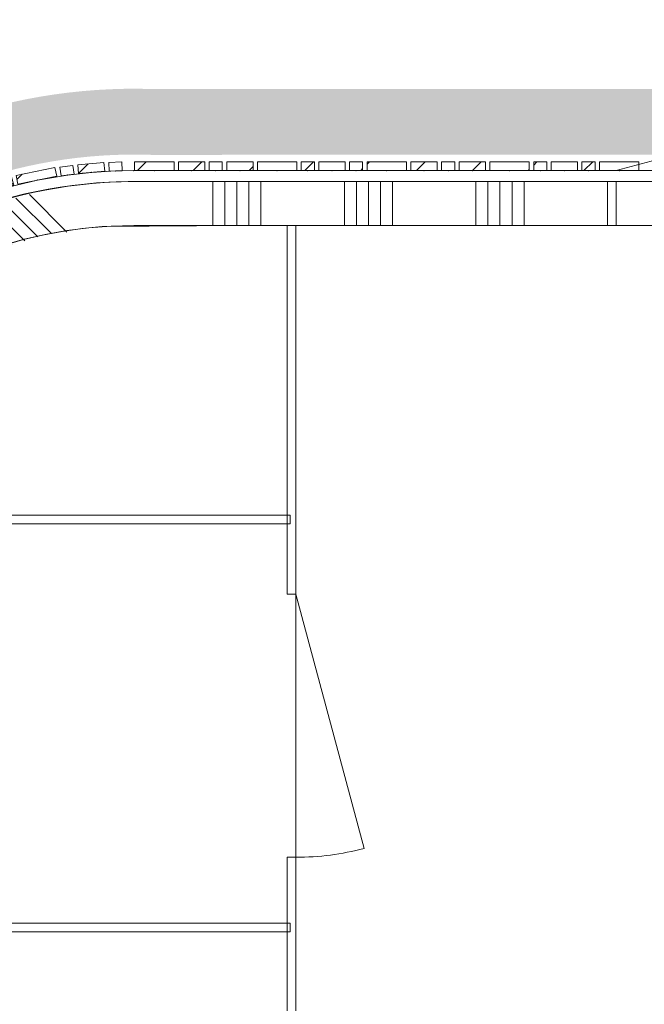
# Model space of a CAD drawing. Header units: millimetres. Extents: x -850 to 154668, y -24973 to 71030.
# Tile 62 of 212: x 52250 to 53674, y 19435 to 21679. Entities that reach past the tile are written whole.
import ezdxf

# ---------------------------------------------------------------- set-up
doc = ezdxf.new("R2010")
doc.units = ezdxf.units.MM
doc.header["$MEASUREMENT"] = 0
doc.linetypes.add('B0703', pattern=[468.700004, 312.5, -156.200004])
for name, color, linetype in [('New_# trashcan Laagscheidingslijnen', 7, 'Continuous'), ('New_22 NC Binnenwanden', 7, 'Continuous'), ('New_22 NC Binnenwanden Deuren', 7, 'Continuous'), ('New_22 NC Binnenwanden Doorsnede-arcering', 7, 'Continuous'), ('New_72 Vaste Inrichting', 7, 'Continuous'), ('New_72 Vaste Inrichting Deuren', 7, 'Continuous'), ('New_Info Wandafwerking aanduiding', 7, 'Continuous'), ('New_Info Wandafwerking aanduiding Doorsnede-arcering', 7, 'Continuous'), ('New_Z Ruimtefuncties Zone omranding', 7, 'Continuous')]:
    doc.layers.add(name, color=color, linetype=linetype)
pattern_1 = [(45, (0, 0), (-63.63961, 63.63961), [])]

# ---------------------------------------------------------------- blocks, each defined once
blk = doc.blocks.new('Curtain Wall_17_2')
at = {"layer": 'New_22 NC Binnenwanden Doorsnede-arcering', "linetype": 'Continuous', "lineweight": 0, "true_color": 0x000000}
h = blk.add_hatch(dxfattribs=at)
h.set_pattern_fill('310_Naaldhout__01__0002', color=18, style=0, pattern_type=2)
h.set_pattern_definition(pattern_1)
h.paths.add_polyline_path([(52330.4, 21341.9), (52242.2, 21324), (52246.2, 21304.4), (52334.4, 21322.3)])
h = blk.add_hatch(dxfattribs=at)
h.set_pattern_fill('310_Naaldhout__01__0002', color=18, style=0, pattern_type=2)
h.set_pattern_definition(pattern_1)
h.paths.add_polyline_path([(52371.5, 21346.7), (52341.7, 21342.6), (52344.5, 21322.8), (52374.2, 21326.9)])
h = blk.add_hatch(dxfattribs=at)
h.set_pattern_fill('310_Naaldhout__01__0002', color=18, style=0, pattern_type=2)
h.set_pattern_definition(pattern_1)
h.paths.add_polyline_path([(52442.2, 21353.4), (52382.4, 21348.3), (52384.1, 21328.3), (52443.9, 21333.5)])
h = blk.add_hatch(dxfattribs=at)
h.set_pattern_fill('310_Naaldhout__01__0002', color=18, style=0, pattern_type=2)
h.set_pattern_definition(pattern_1)
h.paths.add_polyline_path([(52483.1, 21354.8), (52453.1, 21353.6), (52453.9, 21333.6), (52483.9, 21334.8)])
h = blk.add_hatch(dxfattribs=at)
h.set_pattern_fill('310_Naaldhout__01__0002', color=18, style=0, pattern_type=2)
h.set_pattern_definition(pattern_1)
h.paths.add_polyline_path([(52231.3, 21320.8), (52173.4, 21305), (52178.7, 21285.7), (52236.6, 21301.5)])
h = blk.add_hatch(dxfattribs=at)
h.set_pattern_fill('310_Naaldhout__01__0002', color=18, style=0, pattern_type=2)
h.set_pattern_definition(pattern_1)
h.paths.add_polyline_path([(52162.9, 21301.2), (52134.5, 21291.8), (52140.8, 21272.8), (52169.3, 21282.3)])
h = blk.add_hatch(dxfattribs=at)
h.set_pattern_fill('310_Naaldhout__01__0002', color=18, style=0, pattern_type=2)
h.set_pattern_definition(pattern_1)
h.paths.add_polyline_path([(52123.8, 21288.5), (52068, 21266.5), (52075.4, 21247.9), (52131.2, 21269.9)])
h = blk.add_hatch(dxfattribs=at)
h.set_pattern_fill('310_Naaldhout__01__0002', color=18, style=0, pattern_type=2)
h.set_pattern_definition(pattern_1)
h.paths.add_polyline_path([(52057.4, 21262.5), (51976, 21224), (51984.6, 21205.9), (52065.9, 21244.4)])
h = blk.add_hatch(dxfattribs=at)
h.set_pattern_fill('310_Naaldhout__01__0002', color=18, style=0, pattern_type=2)
h.set_pattern_definition(pattern_1)
h.paths.add_polyline_path([(51966.5, 21217.8), (51940.2, 21203.3), (51949.9, 21185.8), (51976.2, 21200.3)])
h = blk.add_hatch(dxfattribs=at)
h.set_pattern_fill('310_Naaldhout__01__0002', color=18, style=0, pattern_type=2)
h.set_pattern_definition(pattern_1)
h.paths.add_polyline_path([(51930.5, 21198), (51879.6, 21166.3), (51890.2, 21149.3), (51941.1, 21181)])
h = blk.add_hatch(dxfattribs=at)
h.set_pattern_fill('310_Naaldhout__01__0002', color=18, style=0, pattern_type=2)
h.set_pattern_definition(pattern_1)
h.paths.add_polyline_path([(51870.5, 21160), (51845.9, 21142.8), (51857.4, 21126.4), (51882, 21143.6)])
h = blk.add_hatch(dxfattribs=at)
h.set_pattern_fill('310_Naaldhout__01__0002', color=18, style=0, pattern_type=2)
h.set_pattern_definition(pattern_1)
h.paths.add_polyline_path([(51836.2, 21137), (51765.7, 21081), (51778.1, 21065.4), (51848.6, 21121.4)])
h = blk.add_hatch(dxfattribs=at)
h.set_pattern_fill('310_Naaldhout__01__0002', color=18, style=0, pattern_type=2)
h.set_pattern_definition(pattern_1)
h.paths.add_polyline_path([(51757.5, 21073.2), (51713, 21032.9), (51726.5, 21018.1), (51770.9, 21058.4)])
h = blk.add_hatch(dxfattribs=at)
h.set_pattern_fill('310_Naaldhout__01__0002', color=18, style=0, pattern_type=2)
h.set_pattern_definition(pattern_1)
h.paths.add_polyline_path([(51705.4, 21024.8), (51684.3, 21003.4), (51698.6, 20989.4), (51719.6, 21010.7)])
h = blk.add_hatch(dxfattribs=at)
h.set_pattern_fill('310_Naaldhout__01__0002', color=18, style=0, pattern_type=2)
h.set_pattern_definition(pattern_1)
h.paths.add_polyline_path([(51676.3, 20995.7), (51636.6, 20950.7), (51651.6, 20937.5), (51691.3, 20982.5)])
h = blk.add_hatch(dxfattribs=at)
h.set_pattern_fill('310_Naaldhout__01__0002', color=18, style=0, pattern_type=2)
h.set_pattern_definition(pattern_1)
h.paths.add_polyline_path([(51628.9, 20942.4), (51573.9, 20871.1), (51589.7, 20858.9), (51644.7, 20930.1)])
h = blk.add_hatch(dxfattribs=at)
h.set_pattern_fill('310_Naaldhout__01__0002', color=18, style=0, pattern_type=2)
h.set_pattern_definition(pattern_1)
h.paths.add_polyline_path([(51568.2, 20861.3), (51551.4, 20836.5), (51568, 20825.2), (51584.8, 20850.1)])
h = blk.add_hatch(dxfattribs=at)
h.set_pattern_fill('310_Naaldhout__01__0002', color=18, style=0, pattern_type=2)
h.set_pattern_definition(pattern_1)
h.paths.add_polyline_path([(51545.2, 20827.3), (51514.2, 20775.9), (51531.3, 20765.6), (51562.3, 20817)])
h = blk.add_hatch(dxfattribs=at)
h.set_pattern_fill('310_Naaldhout__01__0002', color=18, style=0, pattern_type=2)
h.set_pattern_definition(pattern_1)
h.paths.add_polyline_path([(51509, 20766.2), (51494.8, 20739.7), (51512.5, 20730.3), (51526.6, 20756.7)])
h = blk.add_hatch(dxfattribs=at)
h.set_pattern_fill('310_Naaldhout__01__0002', color=18, style=0, pattern_type=2)
h.set_pattern_definition(pattern_1)
h.paths.add_polyline_path([(51488.8, 20730.1), (51451.4, 20648.3), (51469.6, 20640), (51507, 20721.8)])
h = blk.add_hatch(dxfattribs=at)
h.set_pattern_fill('310_Naaldhout__01__0002', color=18, style=0, pattern_type=2)
h.set_pattern_definition(pattern_1)
h.paths.add_polyline_path([(51447.6, 20637.5), (51426.3, 20581.5), (51445, 20574.4), (51466.3, 20630.4)])
h = blk.add_hatch(dxfattribs=at)
h.set_pattern_fill('310_Naaldhout__01__0002', color=18, style=0, pattern_type=2)
h.set_pattern_definition(pattern_1)
h.paths.add_polyline_path([(51423.2, 20570.7), (51414.1, 20542.2), (51433.2, 20536.1), (51442.3, 20564.7)])
h = blk.add_hatch(dxfattribs=at)
h.set_pattern_fill('310_Naaldhout__01__0002', color=18, style=0, pattern_type=2)
h.set_pattern_definition(pattern_1)
h.paths.add_polyline_path([(51410.5, 20531.6), (51395.5, 20473.5), (51414.9, 20468.5), (51429.9, 20526.6)])
h = blk.add_hatch(dxfattribs=at)
h.set_pattern_fill('310_Naaldhout__01__0002', color=18, style=0, pattern_type=2)
h.set_pattern_definition(pattern_1)
h.paths.add_polyline_path([(51392.5, 20462.6), (51375.8, 20374.1), (51395.4, 20370.4), (51412.1, 20458.9)])
h = blk.add_hatch(dxfattribs=at)
h.set_pattern_fill('310_Naaldhout__01__0002', color=18, style=0, pattern_type=2)
h.set_pattern_definition(pattern_1)
h.paths.add_polyline_path([(51375.2, 20362.8), (51371.5, 20333), (51391.3, 20330.6), (51395, 20360.3)])
h = blk.add_hatch(dxfattribs=at)
h.set_pattern_fill('310_Naaldhout__01__0002', color=18, style=0, pattern_type=2)
h.set_pattern_definition(pattern_1)
h.paths.add_polyline_path([(51370.1, 20322.1), (51365.8, 20262.2), (51385.7, 20260.8), (51390.1, 20320.6)])
h = blk.add_hatch(dxfattribs=at)
h.set_pattern_fill('310_Naaldhout__01__0002', color=18, style=0, pattern_type=2)
h.set_pattern_definition(pattern_1)
h.paths.add_polyline_path([(51365.7, 20251.4), (51364.9, 20221.4), (51384.9, 20220.8), (51385.7, 20250.8)])
at = {"layer": 'New_22 NC Binnenwanden', "color": 7, "linetype": 'Continuous', "lineweight": 0}
for p, q in [((52330.4, 21341.9), (52242.2, 21324)), ((52330.4, 21341.9), (52334.4, 21322.3)), ((52371.5, 21346.7), (52341.7, 21342.6)), ((52341.7, 21342.6), (52344.5, 21322.8)), ((52371.5, 21346.7), (52374.2, 21326.9)), ((52442.2, 21353.4), (52382.4, 21348.3)), ((52382.4, 21348.3), (52384.1, 21328.3)), ((52442.2, 21353.4), (52443.9, 21333.5)), ((52483.1, 21354.8), (52453.1, 21353.6)), ((52453.1, 21353.6), (52453.9, 21333.6)), ((52483.1, 21354.8), (52483.9, 21334.8)), ((52231.3, 21320.8), (52173.4, 21305)), ((52231.3, 21320.8), (52236.6, 21301.5)), ((52242.2, 21324), (52246.2, 21304.4)), ((52334.4, 21322.3), (52246.2, 21304.4)), ((52374.2, 21326.9), (52344.5, 21322.8)), ((52443.9, 21333.5), (52384.1, 21328.3)), ((52483.9, 21334.8), (52453.9, 21333.6)), ((52162.9, 21301.2), (52134.5, 21291.8)), ((52162.9, 21301.2), (52169.3, 21282.3)), ((52173.4, 21305), (52178.7, 21285.7)), ((52236.6, 21301.5), (52178.7, 21285.7)), ((52123.8, 21288.5), (52068, 21266.5)), ((52123.8, 21288.5), (52131.2, 21269.9)), ((52134.5, 21291.8), (52140.8, 21272.8)), ((52169.3, 21282.3), (52140.8, 21272.8)), ((52057.4, 21262.5), (51976, 21224)), ((52057.4, 21262.5), (52065.9, 21244.4)), ((52068, 21266.5), (52075.4, 21247.9)), ((52131.2, 21269.9), (52075.4, 21247.9)), ((52065.9, 21244.4), (51984.6, 21205.9)), ((51966.5, 21217.8), (51940.2, 21203.3)), ((51966.5, 21217.8), (51976.2, 21200.3)), ((51976, 21224), (51984.6, 21205.9)), ((51930.5, 21198), (51879.6, 21166.3)), ((51930.5, 21198), (51941.1, 21181)), ((51940.2, 21203.3), (51949.9, 21185.8)), ((51976.2, 21200.3), (51949.9, 21185.8)), ((51879.6, 21166.3), (51890.2, 21149.3)), ((51941.1, 21181), (51890.2, 21149.3)), ((51870.5, 21160), (51845.9, 21142.8)), ((51845.9, 21142.8), (51857.4, 21126.4)), ((51882, 21143.6), (51857.4, 21126.4)), ((51870.5, 21160), (51882, 21143.6)), ((51836.2, 21137), (51765.7, 21081)), ((51848.6, 21121.4), (51778.1, 21065.4)), ((51836.2, 21137), (51848.6, 21121.4)), ((51757.5, 21073.2), (51713, 21032.9)), ((51757.5, 21073.2), (51770.9, 21058.4)), ((51765.7, 21081), (51778.1, 21065.4)), ((51770.9, 21058.4), (51726.5, 21018.1)), ((51713, 21032.9), (51726.5, 21018.1)), ((51705.4, 21024.8), (51684.3, 21003.4)), ((51684.3, 21003.4), (51698.6, 20989.4)), ((51719.6, 21010.7), (51698.6, 20989.4)), ((51705.4, 21024.8), (51719.6, 21010.7)), ((51676.3, 20995.7), (51636.6, 20950.7)), ((51691.3, 20982.5), (51651.6, 20937.5)), ((51676.3, 20995.7), (51691.3, 20982.5)), ((51628.9, 20942.4), (51573.9, 20871.1)), ((51628.9, 20942.4), (51644.7, 20930.1)), ((51636.6, 20950.7), (51651.6, 20937.5)), ((51644.7, 20930.1), (51589.7, 20858.9)), ((51573.9, 20871.1), (51589.7, 20858.9)), ((51568.2, 20861.3), (51551.4, 20836.5)), ((51584.8, 20850.1), (51568, 20825.2)), ((51568.2, 20861.3), (51584.8, 20850.1)), ((51545.2, 20827.3), (51514.2, 20775.9)), ((51545.2, 20827.3), (51562.3, 20817)), ((51551.4, 20836.5), (51568, 20825.2)), ((51562.3, 20817), (51531.3, 20765.6)), ((51509, 20766.2), (51494.8, 20739.7)), ((51509, 20766.2), (51526.6, 20756.7)), ((51526.6, 20756.7), (51512.5, 20730.3)), ((51514.2, 20775.9), (51531.3, 20765.6)), ((51494.8, 20739.7), (51512.5, 20730.3)), ((51488.8, 20730.1), (51451.4, 20648.3)), ((51507, 20721.8), (51469.6, 20640)), ((51488.8, 20730.1), (51507, 20721.8)), ((51451.4, 20648.3), (51469.6, 20640)), ((51447.6, 20637.5), (51426.3, 20581.5)), ((51466.3, 20630.4), (51445, 20574.4)), ((51447.6, 20637.5), (51466.3, 20630.4)), ((51426.3, 20581.5), (51445, 20574.4)), ((51423.2, 20570.7), (51414.1, 20542.2)), ((51423.2, 20570.7), (51442.3, 20564.7)), ((51442.3, 20564.7), (51433.2, 20536.1)), ((51414.1, 20542.2), (51433.2, 20536.1)), ((51410.5, 20531.6), (51395.5, 20473.5)), ((51410.5, 20531.6), (51429.9, 20526.6)), ((51429.9, 20526.6), (51414.9, 20468.5)), ((51395.5, 20473.5), (51414.9, 20468.5)), ((51392.5, 20462.6), (51375.8, 20374.1)), ((51392.5, 20462.6), (51412.1, 20458.9)), ((51412.1, 20458.9), (51395.4, 20370.4)), ((51375.2, 20362.8), (51371.5, 20333)), ((51375.2, 20362.8), (51395, 20360.3)), ((51375.8, 20374.1), (51395.4, 20370.4)), ((51395, 20360.3), (51391.3, 20330.6)), ((51371.5, 20333), (51391.3, 20330.6)), ((51370.1, 20322.1), (51365.8, 20262.2)), ((51370.1, 20322.1), (51390.1, 20320.6)), ((51390.1, 20320.6), (51385.7, 20260.8)), ((51365.7, 20251.4), (51364.9, 20221.4)), ((51365.7, 20251.4), (51385.7, 20250.8)), ((51365.8, 20262.2), (51385.7, 20260.8)), ((51385.7, 20250.8), (51384.9, 20220.8)), ((51364.9, 20221.4), (51384.9, 20220.8))]:
    blk.add_line(p, q, dxfattribs=at)
at = {"layer": 'New_22 NC Binnenwanden', "color": 9, "linetype": 'B0703', "lineweight": 0}
for p, q in [((52290.3, 21313.3), (52359.3, 21324.9)), ((52359.3, 21324.9), (52414, 21330.9)), ((52414, 21330.9), (52468.9, 21334.2)), ((52468.9, 21334.2), (52510, 21335)), ((52207.6, 21293.6), (52290.3, 21313.3)), ((52103.3, 21258.9), (52155, 21277.5)), ((52155, 21277.5), (52207.6, 21293.6)), ((52025.2, 21225.2), (52103.3, 21258.9)), ((51963, 21193.1), (52025.2, 21225.2)), ((51915.6, 21165.2), (51963, 21193.1)), ((51869.7, 21135), (51915.6, 21165.2)), ((51813.4, 21093.4), (51869.7, 21135)), ((51748.7, 21038.3), (51813.4, 21093.4)), ((51709.1, 21000.1), (51748.7, 21038.3)), ((51671.4, 20960), (51709.1, 21000.1)), ((51617.2, 20894.5), (51671.4, 20960)), ((51576.4, 20837.7), (51617.2, 20894.5)), ((51546.8, 20791.3), (51576.4, 20837.7)), ((51519.6, 20743.5), (51546.8, 20791.3)), ((51488.3, 20680.9), (51519.6, 20743.5)), ((51455.7, 20602.4), (51488.3, 20680.9)), ((51437.7, 20550.4), (51455.7, 20602.4)), ((51422.4, 20497.6), (51437.7, 20550.4)), ((51403.8, 20414.6), (51422.4, 20497.6)), ((51393.2, 20345.5), (51403.8, 20414.6)), ((51387.9, 20290.7), (51393.2, 20345.5)), ((51385.3, 20235.8), (51387.9, 20290.7)), ((51385, 20210), (51385.3, 20235.8))]:
    blk.add_line(p, q, dxfattribs=at)
at = {"layer": 'New_22 NC Binnenwanden', "color": 1, "linetype": 'Continuous', "lineweight": 0}
for p, q in [((52359.3, 21324.9), (52290.3, 21313.3)), ((52414, 21330.9), (52359.3, 21324.9)), ((52468.9, 21334.2), (52414, 21330.9)), ((52510, 21335), (52468.9, 21334.2)), ((52290.3, 21313.3), (52207.6, 21293.6)), ((52155, 21277.5), (52103.3, 21258.9)), ((52207.6, 21293.6), (52155, 21277.5)), ((52103.3, 21258.9), (52025.2, 21225.2)), ((52025.2, 21225.2), (51963, 21193.1)), ((51963, 21193.1), (51915.6, 21165.2)), ((51915.6, 21165.2), (51869.7, 21135)), ((51869.7, 21135), (51813.4, 21093.4)), ((51813.4, 21093.4), (51748.7, 21038.3)), ((51748.7, 21038.3), (51709.1, 21000.1)), ((51709.1, 21000.1), (51671.4, 20960)), ((51671.4, 20960), (51617.2, 20894.5)), ((51617.2, 20894.5), (51576.4, 20837.7)), ((51576.4, 20837.7), (51546.8, 20791.3)), ((51546.8, 20791.3), (51519.6, 20743.5)), ((51519.6, 20743.5), (51488.3, 20680.9)), ((51488.3, 20680.9), (51455.7, 20602.4)), ((51455.7, 20602.4), (51437.7, 20550.4)), ((51437.7, 20550.4), (51422.4, 20497.6)), ((51422.4, 20497.6), (51403.8, 20414.6)), ((51403.8, 20414.6), (51393.2, 20345.5)), ((51393.2, 20345.5), (51387.9, 20290.7)), ((51387.9, 20290.7), (51385.3, 20235.8)), ((51385.3, 20235.8), (51385, 20210))]:
    blk.add_line(p, q, dxfattribs=at)
at = {"layer": 'New_22 NC Binnenwanden', "color": 9, "linetype": 'B0703', "lineweight": 0}
for p in [(52359.3, 21324.9), (52414, 21330.9), (52468.9, 21334.2), (52510, 21335), (52290.3, 21313.3), (52155, 21277.5), (52207.6, 21293.6), (52103.3, 21258.9), (52025.2, 21225.2), (51963, 21193.1), (51915.6, 21165.2), (51869.7, 21135), (51813.4, 21093.4), (51748.7, 21038.3), (51709.1, 21000.1), (51671.4, 20960), (51617.2, 20894.5), (51576.4, 20837.7), (51546.8, 20791.3), (51519.6, 20743.5), (51488.3, 20680.9), (51455.7, 20602.4), (51437.7, 20550.4), (51422.4, 20497.6), (51403.8, 20414.6), (51393.2, 20345.5), (51387.9, 20290.7), (51385.3, 20235.8), (51385, 20210)]:
    blk.add_point(p, dxfattribs=at)
at = {"layer": 'New_22 NC Binnenwanden', "color": 1, "linetype": 'Continuous', "lineweight": 0}
for p in [(52359.3, 21324.9), (52359.3, 21324.9), (52414, 21330.9), (52414, 21330.9), (52468.9, 21334.2), (52468.9, 21334.2), (52510, 21335), (52510, 21335), (52290.3, 21313.3), (52290.3, 21313.3), (52155, 21277.5), (52155, 21277.5), (52207.6, 21293.6), (52207.6, 21293.6), (52103.3, 21258.9), (52103.3, 21258.9), (52025.2, 21225.2), (52025.2, 21225.2), (51963, 21193.1), (51963, 21193.1), (51915.6, 21165.2), (51915.6, 21165.2), (51869.7, 21135), (51869.7, 21135), (51813.4, 21093.4), (51813.4, 21093.4), (51748.7, 21038.3), (51748.7, 21038.3), (51709.1, 21000.1), (51709.1, 21000.1), (51671.4, 20960), (51671.4, 20960), (51617.2, 20894.5), (51617.2, 20894.5), (51576.4, 20837.7), (51576.4, 20837.7), (51546.8, 20791.3), (51546.8, 20791.3), (51519.6, 20743.5), (51519.6, 20743.5), (51488.3, 20680.9), (51488.3, 20680.9), (51455.7, 20602.4), (51455.7, 20602.4), (51437.7, 20550.4), (51437.7, 20550.4), (51422.4, 20497.6), (51422.4, 20497.6), (51403.8, 20414.6), (51403.8, 20414.6), (51393.2, 20345.5), (51393.2, 20345.5), (51387.9, 20290.7), (51387.9, 20290.7), (51385.3, 20235.8), (51385.3, 20235.8), (51385, 20210), (51385, 20210)]:
    blk.add_point(p, dxfattribs=at)
blk = doc.blocks.new('Curtain Wall_18_2')
at = {"layer": 'New_22 NC Binnenwanden Doorsnede-arcering', "linetype": 'Continuous', "lineweight": 0, "true_color": 0x000000}
h = blk.add_hatch(dxfattribs=at)
h.set_pattern_fill('310_Naaldhout__01__0002', color=18, style=0, pattern_type=2)
h.set_pattern_definition(pattern_1)
h.paths.add_polyline_path([(52602, 21355), (52512, 21355), (52512, 21335), (52602, 21335)])
h = blk.add_hatch(dxfattribs=at)
h.set_pattern_fill('310_Naaldhout__01__0002', color=18, style=0, pattern_type=2)
h.set_pattern_definition(pattern_1)
h.paths.add_polyline_path([(52672, 21355), (52612, 21355), (52612, 21335), (52672, 21335)])
h = blk.add_hatch(dxfattribs=at)
h.set_pattern_fill('310_Naaldhout__01__0002', color=18, style=0, pattern_type=2)
h.set_pattern_definition(pattern_1)
h.paths.add_polyline_path([(52712, 21355), (52682, 21355), (52682, 21335), (52712, 21335)])
h = blk.add_hatch(dxfattribs=at)
h.set_pattern_fill('310_Naaldhout__01__0002', color=18, style=0, pattern_type=2)
h.set_pattern_definition(pattern_1)
h.paths.add_polyline_path([(52782, 21355), (52722, 21355), (52722, 21335), (52782, 21335)])
h = blk.add_hatch(dxfattribs=at)
h.set_pattern_fill('310_Naaldhout__01__0002', color=18, style=0, pattern_type=2)
h.set_pattern_definition(pattern_1)
h.paths.add_polyline_path([(52882, 21355), (52792, 21355), (52792, 21335), (52882, 21335)])
h = blk.add_hatch(dxfattribs=at)
h.set_pattern_fill('310_Naaldhout__01__0002', color=18, style=0, pattern_type=2)
h.set_pattern_definition(pattern_1)
h.paths.add_polyline_path([(52922, 21355), (52892, 21355), (52892, 21335), (52922, 21335)])
h = blk.add_hatch(dxfattribs=at)
h.set_pattern_fill('310_Naaldhout__01__0002', color=18, style=0, pattern_type=2)
h.set_pattern_definition(pattern_1)
h.paths.add_polyline_path([(52992, 21355), (52932, 21355), (52932, 21335), (52992, 21335)])
h = blk.add_hatch(dxfattribs=at)
h.set_pattern_fill('310_Naaldhout__01__0002', color=18, style=0, pattern_type=2)
h.set_pattern_definition(pattern_1)
h.paths.add_polyline_path([(53032, 21355), (53002, 21355), (53002, 21335), (53032, 21335)])
h = blk.add_hatch(dxfattribs=at)
h.set_pattern_fill('310_Naaldhout__01__0002', color=18, style=0, pattern_type=2)
h.set_pattern_definition(pattern_1)
h.paths.add_polyline_path([(53132, 21355), (53042, 21355), (53042, 21335), (53132, 21335)])
h = blk.add_hatch(dxfattribs=at)
h.set_pattern_fill('310_Naaldhout__01__0002', color=18, style=0, pattern_type=2)
h.set_pattern_definition(pattern_1)
h.paths.add_polyline_path([(53202, 21355), (53142, 21355), (53142, 21335), (53202, 21335)])
h = blk.add_hatch(dxfattribs=at)
h.set_pattern_fill('310_Naaldhout__01__0002', color=18, style=0, pattern_type=2)
h.set_pattern_definition(pattern_1)
h.paths.add_polyline_path([(53242, 21355), (53212, 21355), (53212, 21335), (53242, 21335)])
h = blk.add_hatch(dxfattribs=at)
h.set_pattern_fill('310_Naaldhout__01__0002', color=18, style=0, pattern_type=2)
h.set_pattern_definition(pattern_1)
h.paths.add_polyline_path([(53312, 21355), (53252, 21355), (53252, 21335), (53312, 21335)])
h = blk.add_hatch(dxfattribs=at)
h.set_pattern_fill('310_Naaldhout__01__0002', color=18, style=0, pattern_type=2)
h.set_pattern_definition(pattern_1)
h.paths.add_polyline_path([(53412, 21355), (53322, 21355), (53322, 21335), (53412, 21335)])
h = blk.add_hatch(dxfattribs=at)
h.set_pattern_fill('310_Naaldhout__01__0002', color=18, style=0, pattern_type=2)
h.set_pattern_definition(pattern_1)
h.paths.add_polyline_path([(53452, 21355), (53422, 21355), (53422, 21335), (53452, 21335)])
h = blk.add_hatch(dxfattribs=at)
h.set_pattern_fill('310_Naaldhout__01__0002', color=18, style=0, pattern_type=2)
h.set_pattern_definition(pattern_1)
h.paths.add_polyline_path([(53522, 21355), (53462, 21355), (53462, 21335), (53522, 21335)])
h = blk.add_hatch(dxfattribs=at)
h.set_pattern_fill('310_Naaldhout__01__0002', color=18, style=0, pattern_type=2)
h.set_pattern_definition(pattern_1)
h.paths.add_polyline_path([(53562, 21355), (53532, 21355), (53532, 21335), (53562, 21335)])
h = blk.add_hatch(dxfattribs=at)
h.set_pattern_fill('310_Naaldhout__01__0002', color=18, style=0, pattern_type=2)
h.set_pattern_definition(pattern_1)
h.paths.add_polyline_path([(53662, 21355), (53572, 21355), (53572, 21335), (53662, 21335)])
at = {"layer": 'New_22 NC Binnenwanden', "color": 7, "linetype": 'Continuous', "lineweight": 0}
for p, q in [((52602, 21355), (52512, 21355)), ((52512, 21355), (52512, 21335)), ((52602, 21355), (52602, 21335)), ((52672, 21355), (52612, 21355)), ((52612, 21355), (52612, 21335)), ((52672, 21355), (52672, 21335)), ((52682, 21355), (52682, 21335)), ((52712, 21355), (52682, 21355)), ((52712, 21355), (52712, 21335)), ((52722, 21355), (52722, 21335)), ((52782, 21355), (52722, 21355)), ((52782, 21355), (52782, 21335)), ((52792, 21355), (52792, 21335)), ((52882, 21355), (52792, 21355)), ((52882, 21355), (52882, 21335)), ((52892, 21355), (52892, 21335)), ((52922, 21355), (52892, 21355)), ((52922, 21355), (52922, 21335)), ((52932, 21355), (52932, 21335)), ((52992, 21355), (52932, 21355)), ((52992, 21355), (52992, 21335)), ((53002, 21355), (53002, 21335)), ((53032, 21355), (53002, 21355)), ((53032, 21355), (53032, 21335)), ((53042, 21355), (53042, 21335)), ((53132, 21355), (53042, 21355)), ((53132, 21355), (53132, 21335)), ((53142, 21355), (53142, 21335)), ((53202, 21355), (53142, 21355)), ((53202, 21355), (53202, 21335)), ((53242, 21355), (53212, 21355)), ((53212, 21355), (53212, 21335)), ((53242, 21355), (53242, 21335)), ((53312, 21355), (53252, 21355)), ((53252, 21355), (53252, 21335)), ((53312, 21355), (53312, 21335)), ((53322, 21355), (53322, 21335)), ((53412, 21355), (53322, 21355)), ((53412, 21355), (53412, 21335)), ((53422, 21355), (53422, 21335)), ((53452, 21355), (53422, 21355)), ((53452, 21355), (53452, 21335)), ((53462, 21355), (53462, 21335)), ((53522, 21355), (53462, 21355)), ((53522, 21355), (53522, 21335)), ((53532, 21355), (53532, 21335)), ((53562, 21355), (53532, 21355)), ((53562, 21355), (53562, 21335)), ((53572, 21355), (53572, 21335)), ((53662, 21355), (53572, 21355)), ((53662, 21355), (53662, 21335)), ((52602, 21335), (52512, 21335)), ((52672, 21335), (52612, 21335)), ((52712, 21335), (52682, 21335)), ((52782, 21335), (52722, 21335)), ((52882, 21335), (52792, 21335)), ((52922, 21335), (52892, 21335)), ((52992, 21335), (52932, 21335)), ((53032, 21335), (53002, 21335)), ((53132, 21335), (53042, 21335)), ((53202, 21335), (53142, 21335)), ((53242, 21335), (53212, 21335)), ((53312, 21335), (53252, 21335)), ((53412, 21335), (53322, 21335)), ((53452, 21335), (53422, 21335)), ((53522, 21335), (53462, 21335)), ((53562, 21335), (53532, 21335)), ((53662, 21335), (53572, 21335))]:
    blk.add_line(p, q, dxfattribs=at)
at = {"layer": 'New_22 NC Binnenwanden', "color": 9, "linetype": 'B0703', "lineweight": 0}
for p, q in [((52510, 21335), (52557, 21335)), ((52557, 21335), (52642, 21335)), ((52642, 21335), (52697, 21335)), ((52697, 21335), (52752, 21335)), ((52752, 21335), (52837, 21335)), ((52837, 21335), (52907, 21335)), ((52907, 21335), (52962, 21335)), ((52962, 21335), (53017, 21335)), ((53017, 21335), (53087, 21335)), ((53087, 21335), (53172, 21335)), ((53172, 21335), (53227, 21335)), ((53227, 21335), (53282, 21335)), ((53282, 21335), (53367, 21335)), ((53367, 21335), (53437, 21335)), ((53437, 21335), (53492, 21335)), ((53492, 21335), (53547, 21335)), ((53547, 21335), (53617, 21335)), ((53617, 21335), (53662, 21335)), ((53662, 21335), (53662, 21335))]:
    blk.add_line(p, q, dxfattribs=at)
at = {"layer": 'New_22 NC Binnenwanden', "color": 1, "linetype": 'Continuous', "lineweight": 0}
for p, q in [((52510, 21335), (52510, 21335)), ((52557, 21335), (52510, 21335)), ((52642, 21335), (52557, 21335)), ((52697, 21335), (52642, 21335)), ((52752, 21335), (52697, 21335)), ((52837, 21335), (52752, 21335)), ((52907, 21335), (52837, 21335)), ((52962, 21335), (52907, 21335)), ((53017, 21335), (52962, 21335)), ((53087, 21335), (53017, 21335)), ((53172, 21335), (53087, 21335)), ((53227, 21335), (53172, 21335)), ((53282, 21335), (53227, 21335)), ((53367, 21335), (53282, 21335)), ((53437, 21335), (53367, 21335)), ((53492, 21335), (53437, 21335)), ((53547, 21335), (53492, 21335)), ((53617, 21335), (53547, 21335)), ((53662, 21335), (53617, 21335)), ((53662, 21335), (53662, 21335)), ((53662, 21335), (53662, 21335))]:
    blk.add_line(p, q, dxfattribs=at)
at = {"layer": 'New_22 NC Binnenwanden', "color": 9, "linetype": 'B0703', "lineweight": 0}
for p in [(52510, 21335), (52557, 21335), (52642, 21335), (52697, 21335), (52752, 21335), (52837, 21335), (52907, 21335), (52962, 21335), (53017, 21335), (53087, 21335), (53172, 21335), (53227, 21335), (53282, 21335), (53367, 21335), (53437, 21335), (53492, 21335), (53547, 21335), (53617, 21335)]:
    blk.add_point(p, dxfattribs=at)
at = {"layer": 'New_22 NC Binnenwanden', "color": 1, "linetype": 'Continuous', "lineweight": 0}
for p in [(52510, 21335), (52557, 21335), (52557, 21335), (52642, 21335), (52642, 21335), (52697, 21335), (52697, 21335), (52752, 21335), (52752, 21335), (52837, 21335), (52837, 21335), (52907, 21335), (52907, 21335), (52962, 21335), (52962, 21335), (53017, 21335), (53017, 21335), (53087, 21335), (53087, 21335), (53172, 21335), (53172, 21335), (53227, 21335), (53227, 21335), (53282, 21335), (53282, 21335), (53367, 21335), (53367, 21335), (53437, 21335), (53437, 21335), (53492, 21335), (53492, 21335), (53547, 21335), (53547, 21335), (53617, 21335), (53617, 21335)]:
    blk.add_point(p, dxfattribs=at)
blk = doc.blocks.new('D1 22_8')
at = {"layer": 'New_72 Vaste Inrichting Deuren', "color": 1, "linetype": 'Continuous', "lineweight": 0}
for q in [(-279.6, 155.3), (-300, 0)]:
    blk.add_line((300, 0), q, dxfattribs=at)
at = {"layer": 'New_72 Vaste Inrichting Deuren', "color": 9, "linetype": 'Continuous', "lineweight": 0}
for p, q in [((-300, -0.1), (-300, -20)), ((300, -0.1), (300, -20))]:
    blk.add_line(p, q, dxfattribs=at)
at = {"layer": 'New_72 Vaste Inrichting Deuren', "color": 1, "linetype": 'Continuous', "lineweight": 0}
blk.add_arc((300, 0), 600, 165, 180, dxfattribs=at)
blk = doc.blocks.new('Wall_463_2', base_point=(52870, 21210))
at = {"layer": 'New_# trashcan Laagscheidingslijnen', "color": 9, "linetype": 'Continuous', "lineweight": 0}
for p, q in [((52860, 21199.8), (52860, 21099.8)), ((52880, 21099.8), (52880, 21199.8))]:
    blk.add_line(p, q, dxfattribs=at)
at = {"layer": 'New_72 Vaste Inrichting', "color": 9, "linetype": 'Continuous', "lineweight": 0}
for p, q in [((52879.9, 20370), (52860, 20370)), ((52879.9, 19770), (52860, 19770))]:
    blk.add_line(p, q, dxfattribs=at)
at = {"layer": 'New_72 Vaste Inrichting', "color": 9, "linetype": 'Continuous', "lineweight": 0, "flags": 128}
for points in [[(52860, 21210), (52860, 21199.8)], [(52880, 21210), (52860, 21210)], [(52880, 21199.8), (52880, 21210)], [(52860, 21099.8), (52860, 20370)], [(52880, 20370), (52880, 21099.8)], [(52860, 19770), (52860, 19420)], [(52880, 19420), (52880, 19770)]]:
    blk.add_lwpolyline(points, dxfattribs=at)
at = {"layer": 'New_72 Vaste Inrichting Deuren', "color": 1, "linetype": 'Continuous', "lineweight": 0, "xscale": -1, "zscale": 1000, "rotation": 269.999850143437}
blk.add_blockref('D1 22_8', (52880, 20070), dxfattribs=at)
blk = doc.blocks.new('Wall_466_2', base_point=(52866.5, 19610))
at = {"layer": 'New_72 Vaste Inrichting', "color": 9, "linetype": 'Continuous', "lineweight": 0, "flags": 128}
for points in [[(52866.5, 19620), (51660, 19620)], [(51660, 19620), (51660, 19600)], [(52866.5, 19600), (52866.5, 19620)], [(51660, 19600), (52866.5, 19600)]]:
    blk.add_lwpolyline(points, dxfattribs=at)
blk = doc.blocks.new('*X2576')
at = {"layer": 'New_22 NC Binnenwanden Doorsnede-arcering', "color": 254, "linetype": 'Continuous', "lineweight": 0, "true_color": 0xe9ebeb}
for p, q in [((52690.3, 21210), (52690.3, 21310)), ((52717.7, 21210), (52717.7, 21310)), ((52745.1, 21210), (52745.1, 21310)), ((52772.6, 21210), (52772.6, 21310)), ((52800, 21210), (52800, 21310)), ((52990.3, 21210), (52990.3, 21310)), ((53017.7, 21210), (53017.7, 21310)), ((53045.1, 21210), (53045.1, 21310)), ((53072.6, 21210), (53072.6, 21310)), ((53100, 21210), (53100, 21310)), ((53290.3, 21210), (53290.3, 21310)), ((53317.7, 21210), (53317.7, 21310)), ((53345.1, 21210), (53345.1, 21310)), ((53372.6, 21210), (53372.6, 21310)), ((53400, 21210), (53400, 21310)), ((53590.3, 21210), (53590.3, 21310))]:
    blk.add_line(p, q, dxfattribs=at)
blk = doc.blocks.new('D1 22')
at = {"layer": 'New_22 NC Binnenwanden Deuren', "color": 1, "linetype": 'Continuous', "lineweight": 0}
for q in [(-481.8, 267.6), (-517, 0)]:
    blk.add_line((517, 0), q, dxfattribs=at)
at = {"layer": 'New_22 NC Binnenwanden Deuren', "color": 7, "linetype": 'Continuous', "lineweight": 0}
for p, q in [((-517, -25), (-517, -125)), ((-517, -25), (-517, -125)), ((517, -25), (517, -125)), ((517, -25), (517, -125))]:
    blk.add_line(p, q, dxfattribs=at)
at = {"layer": 'New_22 NC Binnenwanden Deuren', "color": 1, "linetype": 'Continuous', "lineweight": 0}
blk.add_arc((517, 0), 1034, 165, 180, dxfattribs=at)
blk = doc.blocks.new('Wall_509_2', base_point=(52510, 21210))
at = {"layer": 'New_22 NC Binnenwanden', "color": 8, "linetype": 'Continuous', "lineweight": 0, "true_color": 0x778488}
blk.add_line((53610, 21310), (53610, 21210), dxfattribs=at)
at = {"layer": 'New_22 NC Binnenwanden', "color": 8, "linetype": 'Continuous', "lineweight": 0, "true_color": 0x778488, "flags": 128}
for points in [[(53610, 21310), (52510, 21310)], [(52510, 21210), (53610, 21210)]]:
    blk.add_lwpolyline(points, dxfattribs=at)
at = {"layer": 'New_22 NC Binnenwanden', "color": 8, "lineweight": 0, "true_color": 0x778488}
blk.add_blockref('*X2576', (0, 0), dxfattribs=at)
at = {"layer": 'New_22 NC Binnenwanden Deuren', "color": 1, "linetype": 'Continuous', "lineweight": 0, "xscale": -1, "zscale": 1000}
blk.add_blockref('D1 22', (54127, 21335), dxfattribs=at)
blk = doc.blocks.new('*X2599')
at = {"layer": 'New_22 NC Binnenwanden Doorsnede-arcering', "color": 254, "linetype": 'Continuous', "lineweight": 0, "true_color": 0xe9ebeb}
for p, q in [((52272.1, 21280.7), (52357.9, 21195)), ((52180.3, 21256.1), (52261.8, 21174.7)), ((52210.9, 21264.3), (52291.6, 21183.7)), ((52241.5, 21272.5), (52322.5, 21191.5)), ((52149.7, 21247.9), (52232, 21165.6)), ((51964.1, 21164.5), (52040.9, 21087.7)), ((51940.7, 21149.1), (52015.6, 21074.2)), ((51895.1, 21117.2), (51965.1, 21047.1)), ((51917.9, 21133.1), (51990.4, 21060.7)), ((51872.2, 21101.2), (51942.1, 21031.3)), ((51727.3, 20977), (51735.2, 20969.1)), ((51735.2, 20969.1), (51795.8, 20908.5)), ((51688.5, 20938.2), (51696.4, 20930.3)), ((51707.9, 20957.6), (51715.8, 20949.7)), ((51715.8, 20949.7), (51778.4, 20887.2)), ((51669.1, 20918.8), (51677, 20910.9)), ((51696.4, 20930.3), (51760.9, 20865.9)), ((51652.8, 20896.3), (51657.6, 20891.5)), ((51657.6, 20891.5), (51725.9, 20823.3)), ((51677, 20910.9), (51743.4, 20844.6)), ((51545.5, 20734.6), (51621.4, 20658.7)), ((51533.2, 20708.1), (51607.9, 20633.4)), ((51520.8, 20681.6), (51594.4, 20608.1)), ((51508.5, 20655.2), (51582.6, 20581.1)), ((51496.2, 20628.7), (51573.6, 20551.3)), ((51432.6, 20423.2), (51522.2, 20333.6)), ((51425.9, 20391.2), (51518.7, 20298.3)), ((51422.7, 20355.5), (51515.2, 20263)), ((51419.6, 20319.8), (51504.9, 20234.5)), ((51416.5, 20284.1), (51485.6, 20215.1)), ((51504.9, 20234.5), (51511.7, 20227.7)), ((51485.6, 20215.1), (51490.6, 20210))]:
    blk.add_line(p, q, dxfattribs=at)
blk = doc.blocks.new('Wall_516_2', base_point=(52510, 21210))
at = {"layer": 'New_22 NC Binnenwanden', "color": 8, "linetype": 'Continuous', "lineweight": 0, "true_color": 0x778488}
for radius in [1100, 1000]:
    blk.add_arc((52510, 20210), radius, 90, 180, dxfattribs=at)
at = {"layer": 'New_22 NC Binnenwanden', "color": 8, "lineweight": 0, "true_color": 0x778488}
blk.add_blockref('*X2599', (0, 0), dxfattribs=at)
blk = doc.blocks.new('Wall_547_2', base_point=(52866.5, 20540))
at = {"layer": 'New_# trashcan Laagscheidingslijnen', "color": 9, "linetype": 'Continuous', "lineweight": 0}
for p, q in [((51679.2, 20550), (51573.2, 20550)), ((51566.8, 20530), (51672, 20530))]:
    blk.add_line(p, q, dxfattribs=at)
at = {"layer": 'New_72 Vaste Inrichting', "color": 9, "linetype": 'Continuous', "lineweight": 0, "flags": 128}
for points in [[(51573.2, 20550), (51564.2, 20550)], [(51564.2, 20550), (51564.2, 20530)], [(52866.5, 20550), (51679.2, 20550)], [(52866.5, 20530), (52866.5, 20550)], [(51672, 20530), (52866.5, 20530)]]:
    blk.add_lwpolyline(points, dxfattribs=at)
blk = doc.blocks.new('Wall_604_2', base_point=(60810, 21448.9))
at = {"layer": 'New_Info Wandafwerking aanduiding Doorsnede-arcering', "linetype": 'Continuous', "lineweight": 0, "true_color": 0x99a3a6}
blk.add_hatch(color=253, dxfattribs=at).paths.add_polyline_path([(60810.2, 21523.9), (52553.4, 21520.9), (52550.9, 21370.9), (60809.7, 21373.9)])
blk = doc.blocks.new('Wall_605_2', base_point=(52552.2, 21445.9))
at = {"layer": 'New_Info Wandafwerking aanduiding Doorsnede-arcering', "linetype": 'Continuous', "lineweight": 0, "true_color": 0x99a3a6}
blk.add_hatch(color=253, dxfattribs=at).paths.add_polyline_path([(52553.4, 21520.9, 0.423778), (51238.4, 20250.2), (51388.4, 20250.1, -0.424406), (52550.9, 21370.9)])

msp = doc.modelspace()

# ---------------------------------------------------------------- linework, layer by layer
at = {"layer": 'New_Z Ruimtefuncties Zone omranding', "color": 41, "linetype": 'Continuous', "lineweight": 0, "true_color": 0xffdd55, "flags": 128}
msp.add_lwpolyline([(71960.3, 20054.3), (64160.1, 20054.4), (64160, 24842.4, 0.414209), (62984.6, 26210), (61360.2, 26210), (57735.2, 26210.1), (53735.2, 26210.1), (51410.2, 26210.1), (51410.1, 20204.5, -0.416687), (52525.1, 21310.1), (60760.1, 21310, -0.414214), (61860.1, 20210), (61860, 12150, -0.414214), (60770.4, 11050), (59590.2, 11050.1), (59590.2, 8950), (61910, 8950), (61909.9, 1975.4), (62210.1, 1975.4), (73359.9, 1975.2)], format="xyb", dxfattribs=at)
at = {"layer": 'New_Z Ruimtefuncties Zone omranding', "color": 41, "linetype": 'Continuous', "lineweight": 0, "true_color": 0xffd5aa, "flags": 128}
msp.add_lwpolyline([(51510, 20287.8), (51510, 17750), (52910, 17750), (52910, 17250), (56635, 17250), (56635, 21210), (52760, 21210), (52438.3, 21207.4, 0.369062)], format="xyb", close=True, dxfattribs=at)

# ---------------------------------------------------------------- block references
at = {"layer": 'New_22 NC Binnenwanden', "color": 8, "lineweight": 0, "true_color": 0x778488}
for name in ['Wall_509_2', 'Wall_516_2']:
    msp.add_blockref(name, (52510, 21210), dxfattribs=at)
at = {"layer": 'New_22 NC Binnenwanden', "linetype": 'Continuous', "lineweight": 0}
for name in ['Curtain Wall_17_2', 'Curtain Wall_18_2']:
    msp.add_blockref(name, (0, 0), dxfattribs=at)
at = {"layer": 'New_72 Vaste Inrichting', "color": 1, "lineweight": 0}
for name, p in [('Wall_463_2', (52870, 21210)), ('Wall_547_2', (52866.5, 20540)), ('Wall_466_2', (52866.5, 19610))]:
    msp.add_blockref(name, p, dxfattribs=at)
at = {"layer": 'New_Info Wandafwerking aanduiding', "color": 1, "lineweight": 0}
for name, p in [('Wall_605_2', (52552.2, 21445.9)), ('Wall_604_2', (60810, 21448.9))]:
    msp.add_blockref(name, p, dxfattribs=at)

doc.saveas('drawing.dxf')
